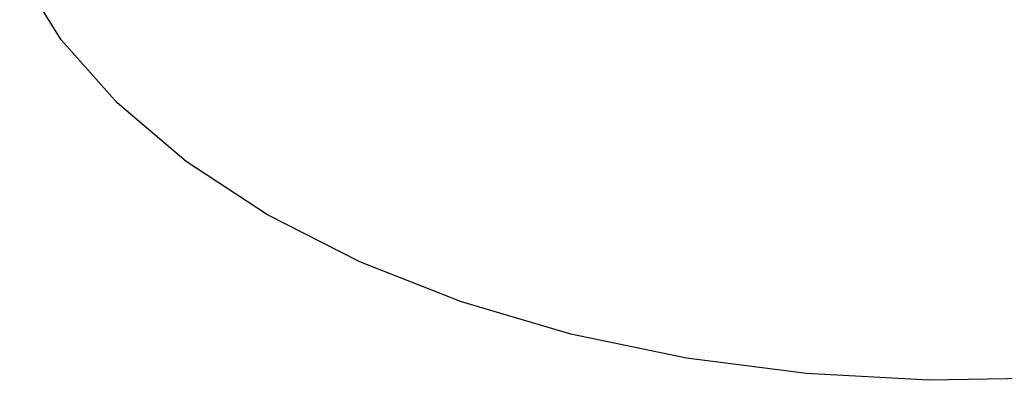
# Model space of a CAD drawing. Extents: x -15886 to -11493, y 1975 to 5059.
# Tile 38 of 47: x -13642 to -13603, y 3114 to 3128. Entities that reach past the tile are written whole.
import ezdxf

# ---------------------------------------------------------------- set-up
doc = ezdxf.new("R2010")
doc.units = 0
doc.header["$MEASUREMENT"] = 0
doc.layers.get('0').update_dxf_attribs({"linetype": 'CONTINUOUS'})

# ---------------------------------------------------------------- blocks, each defined once
blk = doc.blocks.new('A$C72A74DBC')
at = {"color": 2}
for p, q in [((280.095, 291.442), (279.273, 292.76)), ((281.196, 290.195), (280.095, 291.442)), ((282.559, 289.037), (281.196, 290.195)), ((284.163, 287.986), (282.559, 289.037)), ((285.982, 287.06), (284.163, 287.986)), ((287.988, 286.273), (285.982, 287.06)), ((290.149, 285.638), (287.988, 286.273)), ((292.431, 285.163), (290.149, 285.638)), ((294.798, 284.858), (292.431, 285.163)), ((297.213, 284.726), (294.798, 284.858)), ((299.637, 284.77), (297.213, 284.726))]:
    blk.add_line(p, q, dxfattribs=at)

msp = doc.modelspace()

# ---------------------------------------------------------------- block references
at = {"xscale": 2, "yscale": 2, "zscale": 2}
msp.add_blockref('A$C72A74DBC', (-14200.758, 2544.209, 0), dxfattribs=at)

doc.saveas('drawing.dxf')
